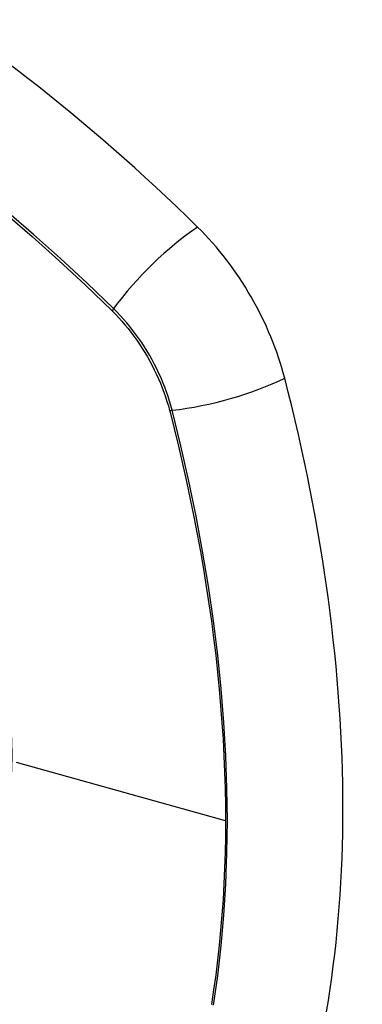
# Model space of a CAD drawing. Header units: inches. Extents: x 11 to 112, y 7 to 76.
# Tile 43 of 47: x 104.901 to 105.204, y 43.29 to 44.159. Entities that reach past the tile are written whole.
import ezdxf

# ---------------------------------------------------------------- set-up
doc = ezdxf.new("R2010")
doc.units = ezdxf.units.IN
doc.header["$MEASUREMENT"] = 0
doc.layers.add('Visible Edges(ANSI)', color=7, linetype='Continuous', lineweight=25)
doc.layers.add('Visible Tangent Edges(ANSI)', color=7, linetype='Continuous', lineweight=25)

msp = doc.modelspace()

# ---------------------------------------------------------------- linework, layer by layer
at = {"layer": 'Visible Edges(ANSI)'}
for centre, major_axis, start_param, end_param in [((104.75557, 43.14962), (-0.64961, 1.12515), 5.161526, 5.834048), ((105.01736, 43.86331), (0.08858, -0.15343), 1.121659, 2.019933), ((104.26839, 43.99344), (-0.64961, 1.12515), 3.59073, 4.263252)]:
    msp.add_ellipse(centre, major_axis=major_axis, ratio=0.57735, start_param=start_param, end_param=end_param, dxfattribs=at)
at = {"layer": 'Visible Tangent Edges(ANSI)'}
for p, q in [((104.98283, 43.90248), (104.98316, 43.90215)), ((105.0339, 43.81428), (105.03402, 43.81382)), ((105.08327, 43.45201), (104.89852, 43.50337))]:
    msp.add_line(p, q, dxfattribs=at)
at = {"layer": 'Visible Tangent Edges(ANSI)', "flags": 128}
for points in [[(104.62015, 44.1651), (104.6446, 44.153), (104.66908, 44.14008), (104.69356, 44.12636), (104.71806, 44.11184), (104.74256, 44.09652), (104.76706, 44.08039), (104.79154, 44.06347), (104.81596, 44.04579), (104.84029, 44.02736), (104.86451, 44.00821), (104.88857, 43.98835), (104.91247, 43.96783), (104.93616, 43.94665), (104.95962, 43.92487), (104.98283, 43.90248)], [(104.98441, 43.90408), (104.96109, 43.92647), (104.93753, 43.94826), (104.91373, 43.96943), (104.88974, 43.98995), (104.86557, 44.00979), (104.84127, 44.02894), (104.81685, 44.04736), (104.79235, 44.06505), (104.76779, 44.08197), (104.74322, 44.09811), (104.71865, 44.11346), (104.69409, 44.12801), (104.66955, 44.14177), (104.64501, 44.15474), (104.62051, 44.1669)], [(104.98316, 43.90215), (104.98606, 43.89922), (104.98891, 43.89619), (104.99171, 43.89307), (104.99447, 43.88986), (104.99717, 43.88657), (104.99981, 43.88319), (105.00239, 43.87974), (105.00491, 43.87622), (105.00736, 43.87264), (105.00973, 43.86899), (105.01203, 43.86528), (105.01426, 43.86152), (105.0164, 43.85772), (105.01846, 43.85387), (105.02043, 43.84999), (105.02231, 43.84608), (105.02411, 43.84214), (105.0258, 43.83818), (105.02741, 43.8342), (105.02891, 43.83021), (105.03031, 43.82622), (105.03161, 43.82223), (105.03281, 43.81825), (105.0339, 43.81428)], [(105.03619, 43.81439), (105.03512, 43.81845), (105.03393, 43.82252), (105.03263, 43.8266), (105.03122, 43.83068), (105.02971, 43.83475), (105.02809, 43.83882), (105.02636, 43.84288), (105.02454, 43.84691), (105.02263, 43.85091), (105.02061, 43.85489), (105.01851, 43.85882), (105.01632, 43.86271), (105.01405, 43.86656), (105.01169, 43.87035), (105.00925, 43.87407), (105.00674, 43.87774), (105.00416, 43.88133), (105.00151, 43.88484), (104.9988, 43.88828), (104.99602, 43.89163), (104.99319, 43.89489), (104.99031, 43.89806), (104.98738, 43.90112), (104.98441, 43.90408)], [(105.03402, 43.81382), (105.03798, 43.79818), (105.04178, 43.78258), (105.04543, 43.767), (105.04891, 43.75146), (105.05222, 43.73594), (105.05538, 43.72046), (105.05837, 43.70501), (105.0612, 43.68959), (105.06386, 43.67423), (105.06635, 43.65891), (105.06867, 43.64364), (105.07083, 43.62843), (105.07281, 43.61328), (105.07463, 43.5982), (105.07627, 43.58319), (105.07774, 43.56825), (105.07903, 43.5534), (105.08016, 43.53863), (105.08111, 43.52395), (105.08189, 43.50936), (105.08249, 43.49486), (105.08292, 43.48048), (105.08318, 43.4662), (105.08327, 43.45201)], [(105.07272, 43.28932), (105.07647, 43.31529), (105.07954, 43.34176), (105.08192, 43.3687), (105.08362, 43.39605), (105.08463, 43.4238), (105.08496, 43.45193), (105.08462, 43.48045), (105.08359, 43.50938), (105.08188, 43.5387), (105.07949, 43.56837), (105.07642, 43.59837), (105.07266, 43.62864), (105.06824, 43.65917), (105.06314, 43.68991), (105.05738, 43.72083), (105.05097, 43.75189), (105.04391, 43.78307), (105.03619, 43.81439)], [(105.08327, 43.45201), (105.08318, 43.43795), (105.08293, 43.42398), (105.08249, 43.4101), (105.08189, 43.39633), (105.08112, 43.38265), (105.08017, 43.36907), (105.07904, 43.3556), (105.07775, 43.34225), (105.07628, 43.32901), (105.07464, 43.31589), (105.07283, 43.3029), (105.07084, 43.29003)]]:
    msp.add_lwpolyline(points, dxfattribs=at)
at = {"layer": 'Visible Tangent Edges(ANSI)'}
for centre, major_axis, ratio, start_param, end_param in [((104.64983, 43.65112), (-0.17318, 0.29996), 0.57735, 5.05527, 10.652693), ((105.04294, 43.90826), (-0.08271, -0.08432), 0.354513, 4.18549, 5.093849), ((104.98929, 43.90443), (-0.00686, -0.00706), 0.356312, 5.09202, 5.355727), ((105.06908, 43.863), (-0.11437, -0.02947), 0.354513, 1.189336, 2.097696), ((105.03893, 43.81844), (-0.00954, -0.00241), 0.356312, 0.927458, 1.191165)]:
    msp.add_ellipse(centre, major_axis=major_axis, ratio=ratio, start_param=start_param, end_param=end_param, dxfattribs=at)
msp.add_ellipse((104.65042, 43.65146), major_axis=(0.17111, -0.29637), ratio=0.57735, dxfattribs=at)

doc.saveas('drawing.dxf')
